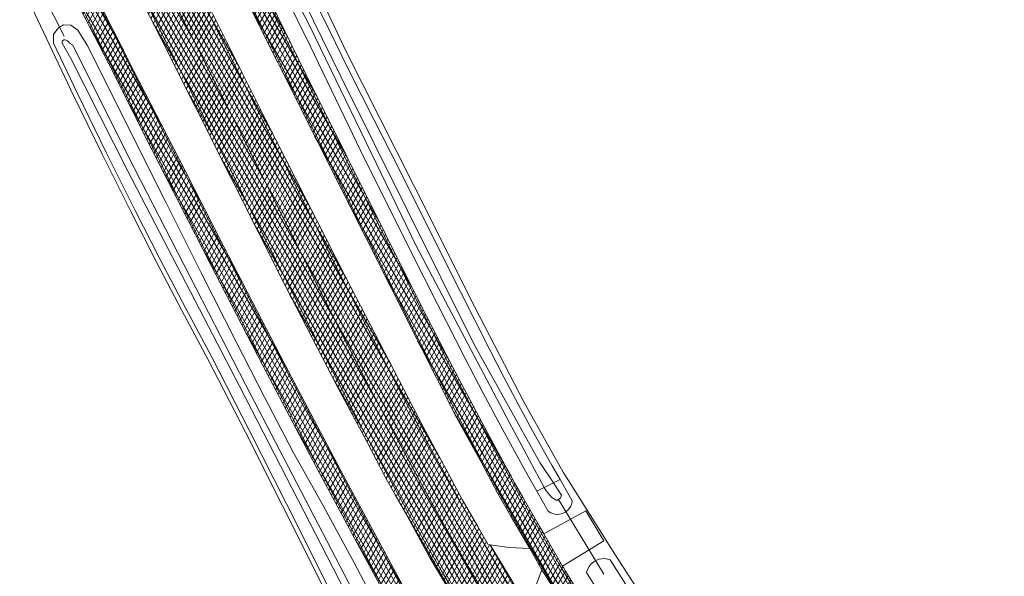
# Model space of a CAD drawing. Header units: metres. Extents: x 101608 to 104514, y 400798 to 405846.
# Tile 27 of 112: x 103491 to 103603, y 403172 to 403235. Entities that reach past the tile are written whole.
import ezdxf

# ---------------------------------------------------------------- set-up
doc = ezdxf.new("R2010")
doc.units = ezdxf.units.M
for name, color, linetype, lineweight in [('B-WE-GR-BOUWLAND-GV', 80, 'Continuous', 13), ('B-WE-KW-KUNSTWERK_DUIKER-G', 170, 'Continuous', 18), ('B-WE-OG-WATER_SLOOT-GV', 120, 'Continuous', 18), ('B-WE-VH-GESLOTENVERHARDING_ASFALT-A-500', 12, 'Continuous', 18), ('B-WE-VH-KANTVERHARDING-G', 60, 'Continuous', 18), ('B-WE-VH-VERHARDING_ASFALT-GV', 252, 'Continuous', 18), ('B-WE-VH-VERHARDING_BETONSTRAATSTEEN-GV', 252, 'Continuous', 18), ('B-WE-VW-MARKERING_PICTOGRAM-G', 7, 'Continuous', 18)]:
    doc.layers.add(name, color=color, linetype=linetype, lineweight=lineweight)
pattern_1 = [(60, (0, 0), (-0.4330127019, 0.25), []), (120, (0, 0), (-0.4330127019, -0.25), [])]

msp = doc.modelspace()

# ---------------------------------------------------------------- hatches: boundary and pattern name
at = {"layer": 'B-WE-VH-GESLOTENVERHARDING_ASFALT-A-500'}
h = msp.add_hatch(dxfattribs=at)
h.set_pattern_fill('AVH-ASFALT-SOD', color=256, scale=0.5, pattern_type=2)
h.set_pattern_definition(pattern_1)
h.paths.add_polyline_path([(103516.222, 403243.998), (103507.862, 403260.803), (103507.637, 403260.693), (103505.962, 403259.876), (103505.831, 403259.811), (103510.001, 403251.469), (103510.016, 403251.439), (103510.923, 403249.646), (103513.003, 403245.479), (103513.475, 403244.479), (103516.086, 403239.212), (103524.845, 403221.644), (103536.217, 403199.046), (103540.805, 403190.011), (103543.67, 403184.795), (103545.496, 403181.341), (103546.993, 403178.729), (103549.152, 403175.062), (103550.549, 403172.61), (103551.737, 403170.707), (103553.64, 403167.546), (103555.841, 403163.953), (103558.448, 403160.032), (103561.121, 403155.97), (103563.978, 403151.795), (103566.088, 403148.714), (103566.623, 403147.947), (103566.903, 403148.133), (103568.503, 403149.199), (103568.666, 403149.307), (103564.451, 403155.28), (103560.11, 403161.615), (103555.804, 403168.21), (103553.236, 403172.47), (103552.99, 403172.878), (103552.906, 403173.022), (103550.749, 403176.723), (103550.214, 403177.639), (103548.399, 403180.843), (103547.429, 403182.556), (103543.708, 403189.383), (103540.301, 403195.879), (103536.647, 403202.969), (103532.65, 403210.996), (103528.116, 403220.096), (103523.649, 403229.13), (103519.526, 403237.523)])
h = msp.add_hatch(dxfattribs=at)
h.set_pattern_fill('AVH-ASFALT-SOD', color=256, scale=0.5, pattern_type=2)
h.set_pattern_definition(pattern_1)
h.paths.add_polyline_path([(103511.231, 403239.64), (103510.746, 403240.64), (103507.174, 403247.767), (103506.249, 403249.557), (103506.175, 403249.7), (103505.716, 403250.598), (103502.29, 403257.311), (103502.004, 403257.895), (103501.694, 403257.741), (103499.073, 403256.441), (103499.555, 403255.47), (103504.965, 403244.652), (103510.382, 403233.915), (103515.824, 403223.14), (103521.23, 403212.365), (103525.047, 403204.827), (103527.77, 403199.396), (103530.354, 403194.436), (103532.26, 403190.81), (103534.124, 403187.338), (103536.385, 403183.154), (103539.319, 403177.854), (103542.032, 403173.193), (103545.116, 403167.924), (103546.273, 403166.066), (103548.729, 403167.595), (103549.067, 403167.806), (103548.847, 403168.155), (103548.924, 403168.441), (103547.813, 403170.258), (103544.646, 403175.471), (103544.388, 403175.547), (103543.224, 403177.575), (103541.439, 403180.634), (103539.605, 403184.049), (103536.997, 403188.934), (103528.206, 403205.888), (103519.041, 403223.955), (103512.061, 403237.895)])
h = msp.add_hatch(dxfattribs=at)
h.set_pattern_fill('AVH-ASFALT-SOD', color=256, scale=0.5, pattern_type=2)
h.set_pattern_definition(pattern_1)
h.paths.add_polyline_path([(103499.073, 403256.441), (103496.476, 403255.152), (103496.164, 403254.997), (103497.539, 403252.277), (103500.562, 403246.246), (103504.622, 403238.147), (103507.086, 403233.232), (103515.055, 403217.405), (103521.325, 403204.899), (103527.301, 403193.355), (103530.569, 403187.246), (103532.75, 403183.07), (103534.931, 403179.184), (103537.68, 403174.15), (103541.096, 403168.389), (103543.506, 403164.343), (103543.824, 403164.541), (103546.273, 403166.066), (103545.116, 403167.924), (103542.032, 403173.193), (103539.319, 403177.854), (103536.385, 403183.154), (103534.124, 403187.338), (103532.26, 403190.81), (103530.354, 403194.436), (103527.77, 403199.396), (103525.047, 403204.827), (103521.23, 403212.365), (103515.824, 403223.14), (103510.382, 403233.915), (103504.965, 403244.652), (103499.555, 403255.47)])
h = msp.add_hatch(dxfattribs=at)
h.set_pattern_fill('AVH-ASFALT-SOD', color=256, scale=0.5, pattern_type=2)
h.set_pattern_definition(pattern_1)
h.paths.add_polyline_path([(103499.314, 403238.861), (103497.901, 403241.667), (103492.745, 403251.899), (103492.183, 403253.021), (103492.074, 403252.966), (103490.341, 403252.107), (103490.177, 403252.025), (103495.878, 403240.658), (103497.315, 403237.751), (103501.106, 403230.355), (103506.025, 403220.598), (103512.703, 403207.57), (103518.711, 403195.956), (103524.414, 403185.094), (103529.742, 403175.161), (103535.415, 403164.695), (103537.559, 403160.73), (103537.706, 403160.814), (103539.357, 403161.747), (103539.494, 403161.824), (103534.351, 403171.355), (103527.903, 403183.353), (103521.213, 403196.041), (103514.244, 403209.483), (103509.819, 403218.176), (103503.948, 403229.607)])

# ---------------------------------------------------------------- linework, layer by layer
at = {"layer": 'B-WE-GR-BOUWLAND-GV', "flags": 128}
for points in [[(103522.5, 403243.88), (103528.181, 403231.876), (103535.907, 403216.562), (103542.893, 403202.588), (103548.524, 403191.723), (103552.965, 403183.769), (103553.296, 403183.245), (103558.871, 403174.396), (103569.005, 403158.669), (103577.471, 403146.686), (103586.419, 403134.918), (103591.335, 403128.473), (103595.883, 403122.882), (103601.345, 403116.816), (103606.65, 403111.159)], [(103528.984, 403163.802), (103524.982, 403171.879), (103520.95, 403179.932), (103516.706, 403188.314), (103512.424, 403196.674), (103509.46, 403202.229), (103506.54, 403207.812), (103503.668, 403213.422), (103500.352, 403220.048), (103497.092, 403226.776), (103494.313, 403232.606), (103489.75, 403242.321)]]:
    msp.add_lwpolyline(points, dxfattribs=at)
at = {"layer": 'B-WE-KW-KUNSTWERK_DUIKER-G', "flags": 128}
for points in [[(103496.029, 403233.534), (103491.249, 403243.005)], [(103557.592, 403172.128), (103552.45, 403180.645)]]:
    msp.add_lwpolyline(points, dxfattribs=at)
at = {"layer": 'B-WE-OG-WATER_SLOOT-GV', "flags": 128}
for points in [[(103521.117, 403246.152), (103520.656, 403247.121), (103519.442, 403246.625), (103518.788, 403246.108), (103518.626, 403245.698), (103518.494, 403245.438), (103518.941, 403244.694), (103524.128, 403234.528), (103536.249, 403209.509), (103546.814, 403189.477), (103550.82, 403182.03), (103551.853, 403182.537), (103550.296, 403184.85), (103542.823, 403198.354), (103527.614, 403228.91), (103520.319, 403243.785), (103520.006, 403245.31), (103520.55, 403245.928)], [(103552.614, 403182.91), (103551.853, 403182.537), (103552.414, 403181.703), (103552.791, 403181.13), (103552.669, 403180.79), (103552.247, 403180.512), (103551.668, 403180.866), (103551.041, 403181.62), (103550.82, 403182.03), (103549.958, 403181.607), (103551.263, 403179.293), (103551.557, 403179.113), (103551.881, 403178.996), (103552.222, 403178.946), (103552.567, 403178.965), (103552.9, 403179.053), (103553.209, 403179.206), (103553.284, 403179.263), (103553.459, 403179.397), (103553.67, 403179.631), (103553.834, 403179.899), (103553.946, 403180.193), (103554.003, 403180.503)], [(103551.853, 403182.537), (103550.82, 403182.03), (103551.041, 403181.62), (103551.668, 403180.866), (103552.247, 403180.512), (103552.669, 403180.79), (103552.791, 403181.13), (103552.414, 403181.703)]]:
    msp.add_lwpolyline(points, close=True, dxfattribs=at)
for points in [[(103521.157, 403238.401), (103524.083, 403232.432), (103526.996, 403226.426), (103529.883, 403220.407), (103535.513, 403209.113), (103538.634, 403202.922), (103541.773, 403196.742), (103543.797, 403192.867), (103545.858, 403189.012), (103548.531, 403184.136), (103549.958, 403181.607), (103550.82, 403182.03), (103546.814, 403189.477), (103536.249, 403209.509), (103524.128, 403234.528), (103518.941, 403244.694)], [(103520.319, 403243.785), (103527.614, 403228.91), (103542.823, 403198.354), (103550.296, 403184.85), (103551.853, 403182.537), (103552.614, 403182.91), (103551.712, 403184.473), (103549.478, 403188.475), (103547.818, 403191.54), (103546.19, 403194.623), (103544.597, 403197.723), (103539.583, 403207.649), (103534.265, 403218.34), (103531.351, 403224.019), (103528.487, 403229.725), (103526.226, 403234.322), (103523.997, 403238.936)], [(103532.058, 403167.858), (103529.072, 403173.483), (103525.646, 403179.787), (103522.155, 403186.056), (103518.884, 403192.339), (103515.645, 403198.639), (103511.649, 403206.524), (103507.704, 403214.435), (103498.65, 403232.516), (103497.586, 403234.2), (103496.798, 403234.805), (103495.948, 403234.824), (103495.495, 403234.566), (103495.369, 403234.493), (103494.822, 403233.749), (103494.814, 403232.717), (103497.543, 403226.992), (103500.801, 403220.269), (103504.114, 403213.648), (103506.984, 403208.042), (103509.902, 403202.462), (103512.867, 403196.906), (103517.151, 403188.541), (103521.396, 403180.157), (103525.43, 403172.102), (103529.429, 403164.029)], [(103536.696, 403153.396), (103526.7, 403172.886), (103516.074, 403193.494), (103503.307, 403218.106), (103496.782, 403230.978), (103495.81, 403232.724), (103495.794, 403232.963), (103495.993, 403233.094), (103496.1, 403233.094), (103496.249, 403233.085), (103496.421, 403232.985), (103496.528, 403232.877), (103496.651, 403232.744), (103496.972, 403232.528), (103504.059, 403218.424), (103516.71, 403193.771), (103532.843, 403162.755)], [(103532.843, 403162.755), (103516.71, 403193.771), (103504.059, 403218.424), (103496.972, 403232.528), (103496.651, 403232.744), (103496.528, 403232.877), (103496.421, 403232.985), (103496.249, 403233.085), (103496.1, 403233.094), (103495.993, 403233.094), (103495.794, 403232.963), (103495.81, 403232.724), (103496.782, 403230.978), (103503.307, 403218.106), (103516.074, 403193.494), (103526.7, 403172.886), (103536.696, 403153.396)], [(103560.571, 403170.21), (103558.338, 403173.745), (103558.034, 403173.843), (103557.718, 403173.89), (103557.399, 403173.886), (103557.085, 403173.832), (103556.783, 403173.727), (103556.666, 403173.662), (103556.451, 403173.541), (103556.161, 403173.295), (103555.923, 403172.999), (103555.746, 403172.662), (103555.636, 403172.298), (103561.081, 403163.613)]]:
    msp.add_lwpolyline(points, dxfattribs=at)
at = {"layer": 'B-WE-VH-KANTVERHARDING-G', "flags": 128}
for points in [[(103545.116, 403167.924), (103542.032, 403173.193), (103539.319, 403177.854), (103536.385, 403183.154), (103534.124, 403187.338), (103532.26, 403190.81), (103530.354, 403194.436), (103527.77, 403199.396), (103525.047, 403204.827), (103521.23, 403212.365), (103515.824, 403223.14), (103510.382, 403233.915), (103504.965, 403244.652)], [(103504.965, 403244.652), (103510.382, 403233.915), (103515.824, 403223.14), (103521.23, 403212.365), (103525.047, 403204.827), (103527.77, 403199.396), (103530.354, 403194.436), (103532.26, 403190.81), (103534.124, 403187.338), (103536.385, 403183.154), (103539.319, 403177.854), (103542.032, 403173.193), (103545.116, 403167.924)], [(103516.086, 403239.212), (103524.845, 403221.644), (103536.217, 403199.046), (103540.805, 403190.011), (103543.67, 403184.795), (103545.496, 403181.341), (103546.993, 403178.729), (103549.152, 403175.062), (103550.549, 403172.61), (103551.737, 403170.707)], [(103497.315, 403237.751), (103501.106, 403230.355), (103506.025, 403220.598), (103512.703, 403207.57), (103518.711, 403195.956), (103524.414, 403185.094), (103529.742, 403175.161), (103535.415, 403164.695), (103537.559, 403160.73), (103537.706, 403160.814), (103539.357, 403161.747), (103539.494, 403161.824), (103534.351, 403171.355), (103527.903, 403183.353), (103521.213, 403196.041), (103514.244, 403209.483), (103509.819, 403218.176), (103503.948, 403229.607), (103499.314, 403238.861)], [(103504.622, 403238.147), (103507.086, 403233.232), (103515.055, 403217.405), (103521.325, 403204.899), (103527.301, 403193.355), (103530.569, 403187.246), (103532.75, 403183.07), (103534.931, 403179.184), (103537.68, 403174.15), (103541.096, 403168.389)], [(103547.813, 403170.258), (103544.646, 403175.471), (103544.388, 403175.547), (103543.224, 403177.575), (103541.439, 403180.634), (103539.605, 403184.049), (103536.997, 403188.934), (103528.206, 403205.888), (103519.041, 403223.955), (103512.061, 403237.895)], [(103555.804, 403168.21), (103553.236, 403172.47), (103552.99, 403172.878), (103552.906, 403173.022), (103550.749, 403176.723), (103550.214, 403177.639), (103548.399, 403180.843), (103547.429, 403182.556), (103543.708, 403189.383), (103540.301, 403195.879), (103536.647, 403202.969), (103532.65, 403210.996), (103528.116, 403220.096), (103523.649, 403229.13), (103519.526, 403237.523)]]:
    msp.add_lwpolyline(points, dxfattribs=at)
at = {"layer": 'B-WE-VH-VERHARDING_ASFALT-GV', "flags": 128}
for points in [[(103545.116, 403167.924), (103542.032, 403173.193), (103539.319, 403177.854), (103536.385, 403183.154), (103534.124, 403187.338), (103532.26, 403190.81), (103530.354, 403194.436), (103527.77, 403199.396), (103525.047, 403204.827), (103521.23, 403212.365), (103515.824, 403223.14), (103510.382, 403233.915), (103504.965, 403244.652)], [(103504.965, 403244.652), (103510.382, 403233.915), (103515.824, 403223.14), (103521.23, 403212.365), (103525.047, 403204.827), (103527.77, 403199.396), (103530.354, 403194.436), (103532.26, 403190.81), (103534.124, 403187.338), (103536.385, 403183.154), (103539.319, 403177.854), (103542.032, 403173.193), (103545.116, 403167.924)], [(103516.086, 403239.212), (103524.845, 403221.644), (103536.217, 403199.046), (103540.805, 403190.011), (103543.67, 403184.795), (103545.496, 403181.341), (103546.993, 403178.729), (103549.152, 403175.062), (103550.549, 403172.61), (103551.737, 403170.707)], [(103497.315, 403237.751), (103501.106, 403230.355), (103506.025, 403220.598), (103512.703, 403207.57), (103518.711, 403195.956), (103524.414, 403185.094), (103529.742, 403175.161), (103535.415, 403164.695), (103537.559, 403160.73), (103537.706, 403160.814), (103539.357, 403161.747), (103539.494, 403161.824), (103534.351, 403171.355), (103527.903, 403183.353), (103521.213, 403196.041), (103514.244, 403209.483), (103509.819, 403218.176), (103503.948, 403229.607), (103499.314, 403238.861)], [(103504.622, 403238.147), (103507.086, 403233.232), (103515.055, 403217.405), (103521.325, 403204.899), (103527.301, 403193.355), (103530.569, 403187.246), (103532.75, 403183.07), (103534.931, 403179.184), (103537.68, 403174.15), (103541.096, 403168.389)], [(103547.813, 403170.258), (103544.646, 403175.471), (103544.388, 403175.547), (103543.224, 403177.575), (103541.439, 403180.634), (103539.605, 403184.049), (103536.997, 403188.934), (103528.206, 403205.888), (103519.041, 403223.955), (103512.061, 403237.895)], [(103555.804, 403168.21), (103553.236, 403172.47), (103552.99, 403172.878), (103552.906, 403173.022), (103550.749, 403176.723), (103550.214, 403177.639), (103548.399, 403180.843), (103547.429, 403182.556), (103543.708, 403189.383), (103540.301, 403195.879), (103536.647, 403202.969), (103532.65, 403210.996), (103528.116, 403220.096), (103523.649, 403229.13), (103519.526, 403237.523)]]:
    msp.add_lwpolyline(points, dxfattribs=at)
at = {"layer": 'B-WE-VH-VERHARDING_BETONSTRAATSTEEN-GV', "flags": 128}
for points in [[(103550.749, 403176.723), (103552.906, 403173.022), (103557.601, 403175.937), (103555.549, 403179.351)], [(103549.152, 403175.062), (103546.812, 403175.163), (103544.646, 403175.471), (103547.813, 403170.258), (103548.924, 403168.441), (103549.821, 403170.664), (103550.549, 403172.61)]]:
    msp.add_lwpolyline(points, close=True, dxfattribs=at)
at = {"layer": 'B-WE-VW-MARKERING_PICTOGRAM-G', "flags": 128}
for points in [[(103548.729, 403167.595), (103547.448, 403169.718), (103545.45, 403173.04), (103543.488, 403176.372), (103541.474, 403179.937), (103539.417, 403183.629), (103537.462, 403187.199), (103535.38, 403191.036), (103533.244, 403195.133), (103527.95, 403205.505), (103520.153, 403221.007), (103511.775, 403237.611), (103501.694, 403257.741)], [(103543.824, 403164.541), (103542.922, 403166.013), (103539.099, 403172.489), (103535.673, 403178.448), (103532.714, 403183.816), (103530.084, 403188.693), (103526.639, 403195.3), (103523.222, 403201.977), (103519.158, 403210.011), (103514.162, 403219.934), (103508.312, 403231.538), (103504.652, 403238.862), (103500.031, 403248.003), (103496.476, 403255.152)], [(103504.965, 403244.652), (103510.382, 403233.915)], [(103588.851, 403091.819), (103585.623, 403095.244), (103581.854, 403099.296), (103578.391, 403103.106), (103575.048, 403106.935), (103571.949, 403110.581), (103568.071, 403115.336), (103564.336, 403120.128), (103561.308, 403124.308), (103558.883, 403128.006), (103555.928, 403132.731), (103552.84, 403137.811), (103548.032, 403145.959), (103541.041, 403158.645), (103539.357, 403161.747), (103534.173, 403171.298), (103527.775, 403183.252), (103521.1, 403195.934), (103514.134, 403209.387), (103507.597, 403222.146), (103499.22, 403238.718)], [(103516.603, 403238.59), (103522.204, 403227.406), (103525.031, 403221.674), (103536.38, 403199.05), (103541.239, 403189.624), (103543.79, 403184.873), (103545.716, 403181.334), (103547.329, 403178.483), (103549.281, 403175.074), (103551.107, 403171.993), (103552.891, 403169.065)], [(103603.451, 403107.013), (103598.858, 403111.855), (103593.137, 403118.087), (103588.455, 403123.333), (103585.047, 403127.322), (103581.82, 403131.34), (103577.879, 403136.425), (103573.257, 403142.604), (103568.503, 403149.199), (103567.964, 403149.947), (103562.799, 403157.249), (103559.559, 403162.069), (103555.363, 403168.535), (103552.506, 403173.257), (103548.678, 403179.903), (103544.481, 403187.438), (103539.827, 403196.255), (103534.093, 403207.652), (103526.729, 403222.393), (103518.79, 403238.413)], [(103497.529, 403237.786), (103505.187, 403222.678), (103511.471, 403210.317), (103517.945, 403197.832), (103524.737, 403184.89), (103530.698, 403173.767), (103536.985, 403162.139), (103537.706, 403160.814), (103543.732, 403149.742), (103547.461, 403143.185), (103551.072, 403136.935), (103555.472, 403129.712), (103559.702, 403123.073), (103562.602, 403118.992), (103564.774, 403116.095), (103567.526, 403112.544), (103570.804, 403108.516), (103574.581, 403104.157), (103578.577, 403099.695), (103582.783, 403095.132), (103587.32, 403090.257)], [(103510.382, 403233.915), (103515.824, 403223.14)], [(103515.824, 403223.14), (103521.23, 403212.365)], [(103521.23, 403212.365), (103525.047, 403204.827)], [(103525.047, 403204.827), (103527.77, 403199.396)], [(103527.77, 403199.396), (103530.354, 403194.436)], [(103530.354, 403194.436), (103532.26, 403190.81)], [(103532.26, 403190.81), (103534.124, 403187.338)], [(103534.124, 403187.338), (103536.385, 403183.154)], [(103536.385, 403183.154), (103539.319, 403177.854)], [(103539.319, 403177.854), (103542.032, 403173.193)], [(103542.032, 403173.193), (103545.116, 403167.924)]]:
    msp.add_lwpolyline(points, dxfattribs=at)

doc.saveas('drawing.dxf')
